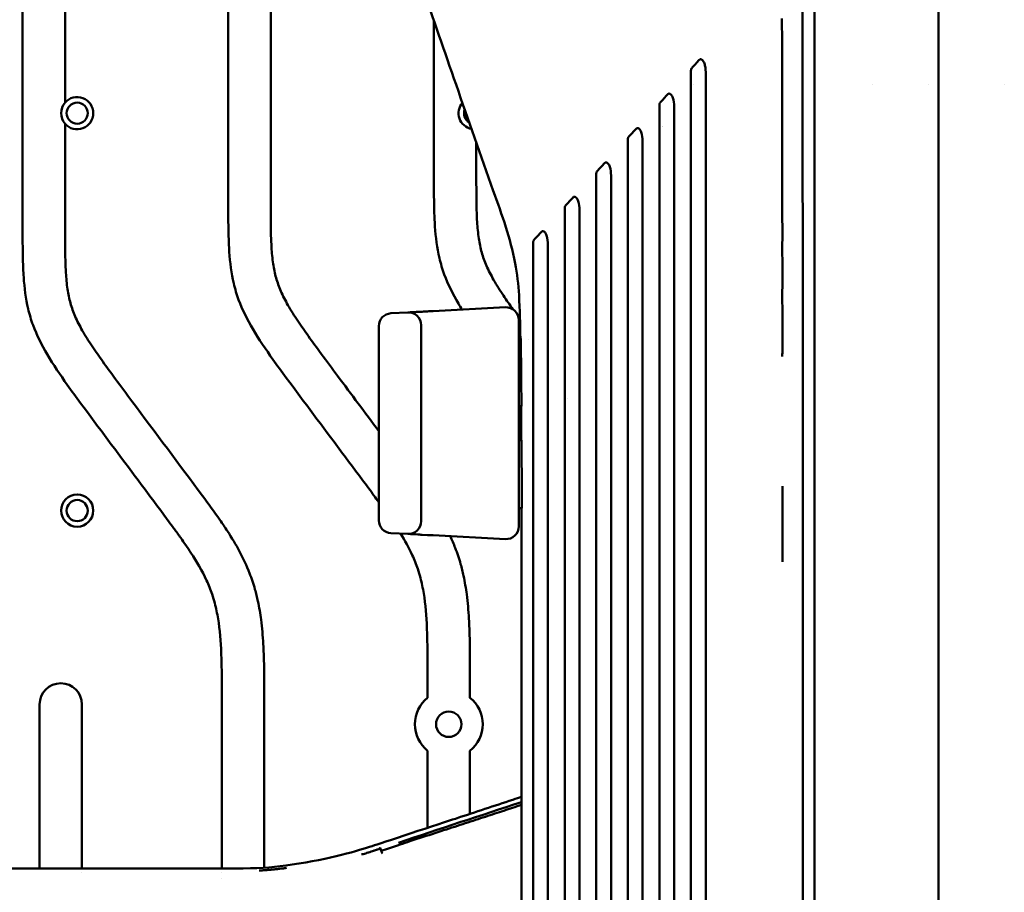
# Model space of a CAD drawing. Header units: millimetres. Extents: x 0 to 4686, y -120 to 1682.
# Tile 211 of 256: x 1272 to 1388, y 1246 to 1349. Entities that reach past the tile are written whole.
import ezdxf

# ---------------------------------------------------------------- set-up
doc = ezdxf.new("R2010")
doc.units = ezdxf.units.MM
doc.header["$LTSCALE"] = 2
doc.layers.add('Sichtbar (ISO)', color=7, linetype='Continuous', lineweight=50)

msp = doc.modelspace()

# ---------------------------------------------------------------- linework, layer by layer
at = {"layer": 'Sichtbar (ISO)'}
for p, q in [((1272.6099, 1398.7601), (1272.6099, 1324.9341)), ((1277.6099, 1339.4574), (1277.6099, 1383.8368)), ((1296.8599, 1371.0387), (1296.8599, 1327.9221)), ((1301.8599, 1327.9221), (1301.8599, 1369.222)), ((1321.1099, 1349.1017), (1321.1099, 1330.9102)), ((1351.7526, 1341.6471), (1351.7529, 1341.6471)), ((1362.1739, 1341.6471), (1362.174, 1341.6471)), ((1372.8501, 1341.6471), (1372.8501, 1341.6471)), ((1379.3816, 1341.6471), (1379.3817, 1341.6471)), ((1380.6046, 1341.6471), (1380.6051, 1341.6471)), ((1388.3697, 1341.6471), (1388.3697, 1341.6471)), ((1277.6099, 1324.9341), (1277.6099, 1336.9668)), ((1326.1099, 1330.9102), (1326.1099, 1334.7072)), ((1318.0314, 1314.7117), (1316.0314, 1314.6069)), ((1321.0313, 1314.8689), (1329.5315, 1315.3143)), ((1329.5401, 1315.2197), (1329.5401, 1315.2197)), ((1319.6099, 1313.2137), (1319.6099, 1290.0805)), ((1331.1099, 1313.8164), (1331.1099, 1289.4778)), ((1314.6099, 1290.1853), (1314.6099, 1313.1089)), ((1331.1099, 1311.6471), (1331.3449, 1311.6471)), ((1332.2035, 1311.4639), (1332.2035, 1311.4639)), ((1336.9104, 1304.5327), (1336.9104, 1304.5326)), ((1331.4269, 1303.6471), (1331.1099, 1303.6471)), ((1331.1099, 1299.6471), (1331.4463, 1299.6471)), ((1331.4687, 1291.6471), (1331.1099, 1291.6471)), ((1318.0314, 1288.5825), (1316.0314, 1288.6873)), ((1318.3636, 1288.5651), (1318.032, 1288.5825)), ((1319.1976, 1288.5214), (1318.6764, 1288.5487)), ((1320.3602, 1288.4605), (1319.7089, 1288.4946)), ((1329.5315, 1287.9799), (1321.0313, 1288.4253)), ((1329.5403, 1288.0746), (1329.5403, 1288.0746)), ((1320.3599, 1271.7598), (1320.3599, 1269.2696)), ((1325.3599, 1269.2696), (1325.3599, 1271.7598)), ((1274.6099, 1268.4786), (1274.6099, 1249.1296)), ((1279.6099, 1249.1298), (1279.6099, 1268.4786)), ((1296.1099, 1268.7717), (1296.1099, 1249.1286)), ((1301.1099, 1249.2325), (1301.1099, 1268.7717)), ((1320.3599, 1263.0246), (1320.3599, 1253.93)), ((1325.3599, 1255.5766), (1325.3599, 1263.0246)), ((1325.3599, 1255.1066), (1325.3599, 1255.1066)), ((1325.3599, 1254.6443), (1325.3599, 1254.6481)), ((1320.3599, 1253.3198), (1320.3599, 1253.3194)), ((1320.3599, 1253.0256), (1320.3599, 1253.0247)), ((1279.6099, 1248.6822), (1279.6099, 1248.6823)), ((1296.1099, 1248.6817), (1296.1099, 1248.6816)), ((1301.1099, 1248.9299), (1301.1099, 1248.9301)), ((1296.1099, 1248.0063), (1296.1099, 1248.0061))]:
    msp.add_line(p, q, dxfattribs=at)
for centre, radius in [((1279.0449, 1338.2121), 1.25), ((1279.0449, 1291.3421), 1.9), ((1279.0449, 1291.3421), 1.25), ((1322.8599, 1266.1471), 1.5)]:
    msp.add_circle(centre, radius, dxfattribs=at)
for centre, radius, start, end in [((1279.0449, 1338.2121), 1.9, 220.951631, 139.048369), ((1279.0449, 1338.2121), 1.9, 139.048369, 220.951631), ((1325.9149, 1338.2121), 1.9, 139.777068, 258.510974), ((1325.9149, 1338.2121), 1.25, 159.937885, 238.344673), ((1349.1099, 1338.6471), 2.25, 242.676582, 242.677054), ((1316.1099, 1313.1089), 1.5, 93.00115, 180), ((1318.1099, 1313.2137), 1.5, 0, 92.999), ((1329.6099, 1313.8164), 1.5, 0, 92.998418), ((1331.1099, 1301.6471), 1.3, 77.653987, 90), ((1331.1099, 1301.6471), 1.3, 270, 282.875007), ((1316.1099, 1290.1853), 1.5, 180, 266.998871), ((1318.1099, 1290.0805), 1.5, 267.001018, 0), ((1329.6099, 1289.4778), 1.5, 267.001565, 0), ((1277.1099, 1268.4786), 2.5, 0, 180), ((1322.8599, 1266.1471), 4, 128.682187, 231.317813), ((1322.8599, 1266.1471), 4, 308.682187, 51.317813)]:
    msp.add_arc(centre, radius, start, end, dxfattribs=at)
msp.add_ellipse((1321.1098, 1313.371), major_axis=(-0.0785, 1.4979), ratio=0.00704433, start_param=0, end_param=0.00002268, dxfattribs=at)
for points, knots in [([(1380.6099, 1236.6471), (1380.6099, 1244.9108), (1380.6093, 1252.7379), (1380.6098, 1260.2229), (1380.6099, 1261.9624), (1380.6101, 1263.6829), (1380.6102, 1265.3849), (1380.6108, 1271.0068), (1380.6115, 1276.4269), (1380.6105, 1281.6331), (1380.6097, 1285.8897), (1380.6077, 1290.0049), (1380.6071, 1294.0213), (1380.6068, 1296.4047), (1380.6069, 1298.7533), (1380.608, 1301.077), (1380.6092, 1303.5112), (1380.6115, 1305.9177), (1380.6134, 1308.3293), (1380.6164, 1312.0989), (1380.6186, 1315.881), (1380.6143, 1319.8016), (1380.6132, 1320.7448), (1380.6118, 1321.6959), (1380.6102, 1322.6528), (1380.6023, 1327.3779), (1380.5897, 1332.2472), (1380.5944, 1336.9712), (1380.5952, 1337.812), (1380.5966, 1338.6483), (1380.5986, 1339.4796), (1380.6086, 1343.5862), (1380.6268, 1347.3778), (1380.6307, 1351.301), (1380.6329, 1353.5378), (1380.6304, 1355.822), (1380.6217, 1357.9925), (1380.6211, 1358.1444), (1380.6206, 1358.296), (1380.6201, 1358.4471), (1380.6163, 1359.5402), (1380.6148, 1360.6082), (1380.6132, 1361.6703), (1380.6116, 1362.688), (1380.6097, 1363.7003), (1380.6088, 1364.7368), (1380.6071, 1366.7211), (1380.609, 1368.797), (1380.612, 1370.9181), (1380.6144, 1372.6621), (1380.6175, 1374.4364), (1380.6181, 1376.213)], [0, 0, 0, 0, 0.14285714, 0.14285714, 0.14285714, 0.17605656, 0.17605656, 0.17605656, 0.28571429, 0.28571429, 0.28571429, 0.37536841, 0.37536841, 0.37536841, 0.42857143, 0.42857143, 0.42857143, 0.48430749, 0.48430749, 0.48430749, 0.57142857, 0.57142857, 0.57142857, 0.59238667, 0.59238667, 0.59238667, 0.69586735, 0.69586735, 0.69586735, 0.71428571, 0.71428571, 0.71428571, 0.80526972, 0.80526972, 0.80526972, 0.85714286, 0.85714286, 0.85714286, 0.86077332, 0.86077332, 0.86077332, 0.88703608, 0.88703608, 0.88703608, 0.91220176, 0.91220176, 0.91220176, 0.96038291, 0.96038291, 0.96038291, 1, 1, 1, 1]), ([(1331.3056, 1311.6471), (1331.2774, 1313.3446), (1331.2441, 1315.0442), (1331.0743, 1318.0112), (1330.9173, 1319.2914), (1330.393, 1322.0197), (1330.0125, 1323.4351), (1329.1264, 1326.242), (1328.6181, 1327.6518), (1326.6091, 1333.263), (1325.1588, 1337.4307), (1322.3761, 1345.4733), (1321.0424, 1349.3374), (1318.9929, 1355.0541), (1318.2942, 1356.9406), (1316.9931, 1360.9274), (1316.3565, 1363.1161), (1316.2078, 1365.5769)], [0, 0, 0, 0, 0.50945589, 0.50945589, 0.89396167, 0.89396167, 1.37890918, 1.37890918, 1.92784091, 1.92784091, 3.57266304, 3.57266304, 5.10842313, 5.10842313, 5.87493568, 5.87493568, 6.65477985, 6.65477985, 6.65477985, 6.65477985]), ([(1364.5195, 1355.6848), (1364.5379, 1354.15), (1364.5458, 1352.1739), (1364.5595, 1348.4704), (1364.5686, 1345.5742), (1364.5797, 1340.5039), (1364.5829, 1337.8405), (1364.5902, 1330.9803), (1364.5933, 1326.9386), (1364.5974, 1318.7682), (1364.5987, 1315.4635), (1364.6011, 1307.8624), (1364.6022, 1303.3199), (1364.6065, 1280.8405), (1364.6074, 1261.5923), (1364.6097, 1236.6471)], [-15.66025603, -15.66025603, -15.66025603, -15.66025603, -15.01640041, -15.01640041, -13.83744144, -13.83744144, -12.69670584, -12.69670584, -10.56874587, -10.56874587, -9.23539532, -9.23539532, -7.48371484, -7.48371484, -0.00010175, -0.00010175, -0.00010175, -0.00010175]), ([(1365.9884, 1352.0622), (1365.9884, 1351.3169), (1365.9883, 1350.6068), (1365.9883, 1349.094), (1365.9883, 1348.3423), (1365.9882, 1346.0976), (1365.9882, 1344.622), (1365.9882, 1340.157), (1365.9882, 1337.9173), (1365.9882, 1332.1057), (1365.9882, 1330.1195), (1365.9882, 1325.9814), (1365.9882, 1325.7931), (1365.9882, 1311.4123), (1365.9882, 1299.0664), (1365.9882, 1277.6454), (1365.9882, 1254.0139), (1365.9882, 1236.6471)], [0.00000058, 0.00000058, 0.00000058, 0.00000058, 0.22359833, 0.22359833, 0.44271077, 0.44271077, 0.88084064, 0.88084064, 1.7183472, 1.7183472, 2.15782703, 2.15782703, 2.6204481, 2.6204481, 8.09677505, 8.09677505, 66.75732397, 66.75732397, 66.75732397, 66.75732397]), ([(1362.1394, 1349.3691), (1362.1406, 1349.1181), (1362.1452, 1348.864), (1362.1491, 1348.6028), (1362.1506, 1348.5015), (1362.152, 1348.399), (1362.153, 1348.2953), (1362.1561, 1347.9893), (1362.1562, 1347.672), (1362.157, 1347.3435), (1362.1572, 1347.273), (1362.1574, 1347.2019), (1362.1576, 1347.1304), (1362.159, 1346.755), (1362.1603, 1346.3724), (1362.1607, 1345.9787), (1362.1608, 1345.9477), (1362.1608, 1345.9167), (1362.1608, 1345.8856), (1362.1611, 1345.4591), (1362.1561, 1344.984), (1362.1572, 1344.5713), (1362.1572, 1344.571), (1362.1572, 1344.5706), (1362.1572, 1344.5702)], [0.7115474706, 0.7115474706, 0.7115474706, 0.7115474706, 0.715004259, 0.715004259, 0.715004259, 0.7163461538, 0.7163461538, 0.7163461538, 0.7203040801, 0.7203040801, 0.7203040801, 0.7211538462, 0.7211538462, 0.7211538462, 0.7256111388, 0.7256111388, 0.7256111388, 0.7259615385, 0.7259615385, 0.7259615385, 0.7307692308, 0.7307692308, 0.7307692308, 0.7307734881, 0.7307734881, 0.7307734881, 0.7307734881]), ([(1353.1603, 1342.7813), (1353.1602, 1343.1368), (1353.145, 1343.5048), (1353.0321, 1344.0061), (1352.9796, 1344.152), (1352.8472, 1344.3948), (1352.7823, 1344.4577), (1352.7128, 1344.5156), (1352.6707, 1344.543), (1352.5895, 1344.5671), (1352.5551, 1344.57), (1352.4981, 1344.5599), (1352.4761, 1344.5519), (1352.4323, 1344.5271), (1352.4115, 1344.51), (1352.3929, 1344.4897)], [0.000002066, 0.000002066, 0.000002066, 0.000002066, 0.106675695, 0.106675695, 0.164773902, 0.164773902, 0.225885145, 0.225885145, 0.281017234, 0.281017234, 0.319721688, 0.319721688, 0.345748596, 0.345748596, 0.374160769, 0.374160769, 0.374160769, 0.374160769]), ([(1362.1572, 1344.5702), (1362.1573, 1344.5457), (1362.1574, 1344.5213), (1362.1575, 1344.4972), (1362.1593, 1344.1162), (1362.166, 1343.7851), (1362.169, 1343.4254), (1362.1704, 1343.2513), (1362.1709, 1343.0704), (1362.1712, 1342.8864), (1362.1715, 1342.6659), (1362.1714, 1342.441), (1362.1719, 1342.2178), (1362.1727, 1341.8657), (1362.175, 1341.5179), (1362.1749, 1341.1361), (1362.1749, 1341.0739), (1362.1749, 1341.0109), (1362.1747, 1340.9467), (1362.1735, 1340.4887), (1362.1682, 1339.976), (1362.1688, 1339.6104), (1362.1688, 1339.6103), (1362.1688, 1339.6101), (1362.1688, 1339.61)], [0.7307734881, 0.7307734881, 0.7307734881, 0.7307734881, 0.7310596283, 0.7310596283, 0.7310596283, 0.7355769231, 0.7355769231, 0.7355769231, 0.7377641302, 0.7377641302, 0.7377641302, 0.7403846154, 0.7403846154, 0.7403846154, 0.7445193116, 0.7445193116, 0.7445193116, 0.7451923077, 0.7451923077, 0.7451923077, 0.75, 0.75, 0.75, 0.750001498, 0.750001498, 0.750001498, 0.750001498]), ([(1351.4199, 1343.2509), (1351.4199, 1343.3045), (1351.4262, 1343.358), (1351.4497, 1343.4309), (1351.4591, 1343.4527), (1351.4818, 1343.4929), (1351.4948, 1343.5109), (1351.5096, 1343.5269)], [-0.0305532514, -0.0305532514, -0.0305532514, -0.0305532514, -0.0145472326, -0.0145472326, -0.007175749, -0.007175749, -0.0000096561, -0.0000096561, -0.0000096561, -0.0000096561]), ([(1351.5096, 1343.5269), (1351.6569, 1343.6873), (1351.8041, 1343.8477), (1352.0985, 1344.1686), (1352.2457, 1344.3291), (1352.3928, 1344.4896)], [-0.143173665, -0.143173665, -0.143173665, -0.143173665, -0.071589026, -0.071589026, -0.000012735, -0.000012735, -0.000012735, -0.000012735]), ([(1351.4199, 1236.6471), (1351.4199, 1239.9865), (1351.4199, 1271.3145), (1351.4199, 1316.6738), (1351.4196, 1336.2986), (1351.4199, 1343.2509)], [-3.16065324, -3.16065324, -3.16065324, -3.16065324, -2.08596269, -2.08596269, -0.000001, -0.000001, -0.000001, -0.000001]), ([(1353.1599, 1236.6471), (1353.1599, 1240.0565), (1353.1599, 1271.7691), (1353.1599, 1291.4539), (1353.1626, 1332.2862), (1353.1603, 1342.7808)], [0.000001, 0.000001, 0.000001, 0.000001, 1.02281288, 1.02281288, 1.2569035, 1.2569035, 1.2569035, 1.2569035]), ([(1348.6755, 1340.438), (1348.5282, 1340.2773), (1348.3808, 1340.1166), (1348.0861, 1339.7953), (1347.9387, 1339.6347), (1347.7913, 1339.4741)], [0.000016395, 0.000016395, 0.000016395, 0.000016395, 0.071722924, 0.071722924, 0.143440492, 0.143440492, 0.143440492, 0.143440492]), ([(1349.4423, 1338.718), (1349.4423, 1339.0749), (1349.4271, 1339.4441), (1349.3145, 1339.9486), (1349.2618, 1340.0961), (1349.1366, 1340.3269), (1349.0753, 1340.395), (1348.9993, 1340.4586), (1348.9562, 1340.4895), (1348.8706, 1340.5147), (1348.8369, 1340.5176), (1348.7806, 1340.5079), (1348.7587, 1340.5), (1348.7149, 1340.4755), (1348.6942, 1340.4584), (1348.6755, 1340.4381)], [0.000002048, 0.000002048, 0.000002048, 0.000002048, 0.107065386, 0.107065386, 0.165618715, 0.165618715, 0.219908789, 0.219908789, 0.250165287, 0.250165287, 0.268957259, 0.268957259, 0.281784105, 0.281784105, 0.295758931, 0.295758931, 0.295758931, 0.295758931]), ([(1347.7018, 1236.6471), (1347.7018, 1240.4292), (1347.7018, 1276.2719), (1347.7018, 1326.6175), (1347.7016, 1334.8659), (1347.7018, 1339.1998)], [-1.97004377, -1.97004377, -1.97004377, -1.97004377, -1.3007026, -1.3007026, -0.000001, -0.000001, -0.000001, -0.000001]), ([(1347.7018, 1339.1998), (1347.7018, 1339.253), (1347.7081, 1339.3062), (1347.7316, 1339.3786), (1347.7409, 1339.4004), (1347.7635, 1339.4403), (1347.7765, 1339.4582), (1347.7913, 1339.4741)], [-0.0303650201, -0.0303650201, -0.0303650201, -0.0303650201, -0.0144634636, -0.0144634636, -0.0071423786, -0.0071423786, -0.0000117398, -0.0000117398, -0.0000117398, -0.0000117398]), ([(1349.4423, 1338.7176), (1349.4448, 1330.5448), (1349.4417, 1304.2652), (1349.4418, 1273.4386), (1349.4418, 1255.0428), (1349.4418, 1236.6471)], [-9.24798033, -9.24798033, -9.24798033, -9.24798033, -5.5187242, -5.5187242, -0.000001, -0.000001, -0.000001, -0.000001]), ([(1362.1688, 1339.61), (1362.1691, 1339.465), (1362.1703, 1339.343), (1362.1719, 1339.2323), (1362.1742, 1339.064), (1362.1773, 1338.9216), (1362.1789, 1338.7631), (1362.1814, 1338.5002), (1362.1798, 1338.1932), (1362.1803, 1337.8921), (1362.1807, 1337.647), (1362.1811, 1337.4029), (1362.1809, 1337.1596), (1362.1809, 1337.1041), (1362.1808, 1337.0486), (1362.1807, 1336.9932), (1362.1801, 1336.6948), (1362.1743, 1336.3985), (1362.1747, 1336.0676), (1362.1747, 1336.0674), (1362.1747, 1336.0672), (1362.1747, 1336.067)], [0.750001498, 0.750001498, 0.750001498, 0.750001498, 0.751909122, 0.751909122, 0.751909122, 0.7548076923, 0.7548076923, 0.7548076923, 0.7596153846, 0.7596153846, 0.7596153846, 0.7635297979, 0.7635297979, 0.7635297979, 0.7644230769, 0.7644230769, 0.7644230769, 0.7692307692, 0.7692307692, 0.7692307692, 0.7692338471, 0.7692338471, 0.7692338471, 0.7692338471]), ([(1344.9538, 1336.3817), (1344.8063, 1336.2207), (1344.6587, 1336.0598), (1344.3635, 1335.738), (1344.2159, 1335.5771), (1344.0683, 1335.4163)], [0.000021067, 0.000021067, 0.000021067, 0.000021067, 0.071895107, 0.071895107, 0.143784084, 0.143784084, 0.143784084, 0.143784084]), ([(1345.7197, 1334.6463), (1345.7196, 1335.005), (1345.7047, 1335.376), (1345.582, 1335.9312), (1345.5194, 1336.0714), (1345.4143, 1336.2665), (1345.353, 1336.3363), (1345.2782, 1336.399), (1345.2391, 1336.4278), (1345.1541, 1336.457), (1345.1201, 1336.46), (1345.0655, 1336.4531), (1345.0422, 1336.4457), (1344.9957, 1336.421), (1344.9736, 1336.4033), (1344.9539, 1336.3818)], [0.000002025, 0.000002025, 0.000002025, 0.000002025, 0.107628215, 0.107628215, 0.182078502, 0.182078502, 0.279607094, 0.279607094, 0.325996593, 0.325996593, 0.360899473, 0.360899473, 0.388316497, 0.388316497, 0.418211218, 0.418211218, 0.418211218, 0.418211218]), ([(1343.9791, 1335.1441), (1343.9791, 1335.1968), (1343.9854, 1335.2496), (1344.0088, 1335.3215), (1344.0182, 1335.3431), (1344.0407, 1335.3828), (1344.0536, 1335.4006), (1344.0683, 1335.4163)], [-0.030143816, -0.030143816, -0.030143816, -0.030143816, -0.0143631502, -0.0143631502, -0.0071030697, -0.0071030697, -0.0000144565, -0.0000144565, -0.0000144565, -0.0000144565]), ([(1362.1747, 1336.067), (1362.1752, 1335.7363), (1362.182, 1335.3712), (1362.1846, 1335.0085), (1362.1849, 1334.9725), (1362.1851, 1334.9366), (1362.1853, 1334.9007), (1362.1869, 1334.574), (1362.1856, 1334.2481), (1362.186, 1333.9126), (1362.1865, 1333.5404), (1362.1869, 1333.1648), (1362.1863, 1332.7871), (1362.1861, 1332.6705), (1362.1855, 1332.5535), (1362.1846, 1332.4357), (1362.1827, 1332.1719), (1362.18, 1331.904), (1362.1803, 1331.6283), (1362.1803, 1331.6281), (1362.1803, 1331.6278), (1362.1803, 1331.6276)], [0.7692338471, 0.7692338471, 0.7692338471, 0.7692338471, 0.7740384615, 0.7740384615, 0.7740384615, 0.7745145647, 0.7745145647, 0.7745145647, 0.7788461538, 0.7788461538, 0.7788461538, 0.7836538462, 0.7836538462, 0.7836538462, 0.7851378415, 0.7851378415, 0.7851378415, 0.7884615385, 0.7884615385, 0.7884615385, 0.7884641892, 0.7884641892, 0.7884641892, 0.7884641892]), ([(1343.9791, 1335.1441), (1343.979, 1330.8659), (1343.9791, 1322.906), (1343.9791, 1274.5438), (1343.9791, 1240.2456), (1343.9791, 1236.6471)], [0.000001, 0.000001, 0.000001, 0.000001, 1.28476186, 1.28476186, 1.92467844, 1.92467844, 1.92467844, 1.92467844]), ([(1345.7191, 1236.6471), (1345.7191, 1254.1067), (1345.7191, 1271.5662), (1345.7191, 1313.1596), (1345.7216, 1328.6455), (1345.7197, 1334.6459)], [0.000001, 0.000001, 0.000001, 0.000001, 5.23786763, 5.23786763, 12.47800459, 12.47800459, 12.47800459, 12.47800459]), ([(1341.2349, 1332.3273), (1341.0895, 1332.1651), (1340.9425, 1332.0048), (1340.6475, 1331.6832), (1340.4996, 1331.522), (1340.3516, 1331.3619)], [0.000563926, 0.000563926, 0.000563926, 0.000563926, 0.072263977, 0.072263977, 0.144369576, 0.144369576, 0.144369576, 0.144369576]), ([(1342.0015, 1330.5757), (1342.0014, 1330.9338), (1341.9871, 1331.3084), (1341.8747, 1331.8248), (1341.8214, 1331.977), (1341.6968, 1332.2106), (1341.6355, 1332.2824), (1341.5585, 1332.3471), (1341.5191, 1332.3763), (1341.4342, 1332.4053), (1341.4003, 1332.4082), (1341.346, 1332.401), (1341.3231, 1332.3935), (1341.2777, 1332.369), (1341.2562, 1332.3517), (1341.2371, 1332.3298)], [0.000001, 0.000001, 0.000001, 0.000001, 0.107467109, 0.107467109, 0.16691645, 0.16691645, 0.220009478, 0.220009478, 0.244063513, 0.244063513, 0.261852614, 0.261852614, 0.275485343, 0.275485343, 0.290128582, 0.290128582, 0.290128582, 0.290128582]), ([(1324.4279, 1315.0469), (1324.2811, 1315.2834), (1324.137, 1315.5217), (1323.9961, 1315.762), (1323.3514, 1316.8614), (1322.7726, 1318.0018), (1322.3348, 1319.1973), (1322.1058, 1319.823), (1321.9154, 1320.4637), (1321.7626, 1321.1122), (1321.4741, 1322.3371), (1321.3201, 1323.5896), (1321.2333, 1324.845), (1321.1859, 1325.5309), (1321.1586, 1326.2177), (1321.1411, 1326.9047), (1321.1071, 1328.2393), (1321.1099, 1329.575), (1321.1099, 1330.9102)], [0.737613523, 0.737613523, 0.737613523, 0.737613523, 0.750888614, 0.750888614, 0.750888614, 0.81163639, 0.81163639, 0.81163639, 0.843424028, 0.843424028, 0.843424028, 0.90346722, 0.90346722, 0.90346722, 0.936274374, 0.936274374, 0.936274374, 1, 1, 1, 1]), ([(1326.1099, 1330.9102), (1326.1099, 1329.5374), (1326.1071, 1328.1645), (1326.1473, 1326.7923), (1326.1611, 1326.3192), (1326.1801, 1325.8463), (1326.2094, 1325.3739), (1326.2499, 1324.722), (1326.3101, 1324.0713), (1326.4066, 1323.4251), (1326.4898, 1322.8678), (1326.6, 1322.3138), (1326.7521, 1321.7714), (1326.9003, 1321.243), (1327.0882, 1320.7256), (1327.3071, 1320.2219), (1327.5536, 1319.6551), (1327.8393, 1319.1058), (1328.1452, 1318.5684), (1328.5075, 1317.9321), (1328.8982, 1317.3125), (1329.3037, 1316.7028), (1329.67, 1316.1521), (1330.0484, 1315.6094), (1330.4325, 1315.0708)], [0, 0, 0, 0, 0.065517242, 0.065517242, 0.065517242, 0.08810313, 0.08810313, 0.08810313, 0.119275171, 0.119275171, 0.119275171, 0.146162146, 0.146162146, 0.146162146, 0.172356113, 0.172356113, 0.172356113, 0.201836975, 0.201836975, 0.201836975, 0.23674265, 0.23674265, 0.23674265, 0.268272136, 0.268272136, 0.268272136, 0.268272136]), ([(1340.261, 1331.0937), (1340.261, 1328.5819), (1340.2608, 1324.9437), (1340.2611, 1303.644), (1340.261, 1295.2516), (1340.261, 1271.8153), (1340.261, 1254.2312), (1340.261, 1236.6471)], [0.000001, 0.000001, 0.000001, 0.000001, 0.7551832, 0.7551832, 1.08501302, 1.08501302, 2.07604466, 2.07604466, 2.07604466, 2.07604466]), ([(1340.261, 1331.0937), (1340.261, 1331.1459), (1340.2673, 1331.1982), (1340.2908, 1331.2698), (1340.3002, 1331.2913), (1340.3227, 1331.3306), (1340.3354, 1331.3481), (1340.3516, 1331.3619)], [-0.0300403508, -0.0300403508, -0.0300403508, -0.0300403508, -0.0143968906, -0.0143968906, -0.0071335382, -0.0071335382, -0.0001644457, -0.0001644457, -0.0001644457, -0.0001644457]), ([(1362.1803, 1331.6276), (1362.1808, 1331.2289), (1362.1874, 1330.8136), (1362.1899, 1330.3931), (1362.1912, 1330.1774), (1362.1914, 1329.9603), (1362.1913, 1329.7426), (1362.1913, 1329.5355), (1362.191, 1329.3277), (1362.1912, 1329.1198), (1362.1915, 1328.6934), (1362.194, 1328.2666), (1362.1923, 1327.808), (1362.1911, 1327.472), (1362.1877, 1327.1188), (1362.186, 1326.7959), (1362.1854, 1326.6782), (1362.1851, 1326.5646), (1362.1852, 1326.4573)], [0.7884641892, 0.7884641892, 0.7884641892, 0.7884641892, 0.7932692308, 0.7932692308, 0.7932692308, 0.795733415, 0.795733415, 0.795733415, 0.7980769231, 0.7980769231, 0.7980769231, 0.8028846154, 0.8028846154, 0.8028846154, 0.8064080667, 0.8064080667, 0.8064080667, 0.8076911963, 0.8076911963, 0.8076911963, 0.8076911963]), ([(1342.001, 1236.6471), (1342.001, 1253.3989), (1342.001, 1270.1506), (1342.001, 1312.8825), (1342.0028, 1325.393), (1342.0015, 1330.5757)], [0.000001, 0.000001, 0.000001, 0.000001, 5.02552964, 5.02552964, 12.81956162, 12.81956162, 12.81956162, 12.81956162]), ([(1337.5164, 1328.2754), (1337.3683, 1328.1137), (1337.22, 1327.952), (1336.9235, 1327.6288), (1336.7753, 1327.4672), (1336.627, 1327.3058)], [0.000032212, 0.000032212, 0.000032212, 0.000032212, 0.072398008, 0.072398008, 0.14478727, 0.14478727, 0.14478727, 0.14478727]), ([(1338.2785, 1326.4961), (1338.2785, 1326.8575), (1338.2645, 1327.235), (1338.1462, 1327.7892), (1338.0862, 1327.9385), (1337.9757, 1328.1481), (1337.9147, 1328.2229), (1337.829, 1328.2952), (1337.7903, 1328.322), (1337.7092, 1328.3492), (1337.6754, 1328.352), (1337.6217, 1328.3441), (1337.5998, 1328.3367), (1337.5561, 1328.3129), (1337.5353, 1328.2961), (1337.5166, 1328.2756)], [0.000001, 0.000001, 0.000001, 0.000001, 0.108501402, 0.108501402, 0.179101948, 0.179101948, 0.254606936, 0.254606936, 0.293164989, 0.293164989, 0.323361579, 0.323361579, 0.345200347, 0.345200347, 0.368758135, 0.368758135, 0.368758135, 0.368758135]), ([(1314.6099, 1292.3458), (1314.2211, 1292.8765), (1313.8294, 1293.405), (1313.4374, 1293.9333), (1312.3403, 1295.4119), (1311.2417, 1296.8894), (1310.1406, 1298.3652), (1307.9919, 1301.245), (1305.8339, 1304.1181), (1303.7004, 1307.0091), (1303.1729, 1307.7239), (1302.6469, 1308.4398), (1302.1303, 1309.1625), (1301.2909, 1310.3367), (1300.4763, 1311.529), (1299.7461, 1312.7739), (1299.1014, 1313.8733), (1298.5226, 1315.0137), (1298.0848, 1316.2093), (1297.8558, 1316.8349), (1297.6654, 1317.4756), (1297.5126, 1318.1241), (1297.2241, 1319.349), (1297.0701, 1320.6016), (1296.9833, 1321.8569), (1296.9359, 1322.5429), (1296.9086, 1323.2296), (1296.8911, 1323.9167), (1296.8571, 1325.2513), (1296.8599, 1326.5869), (1296.8599, 1327.9221)], [0.349415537, 0.349415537, 0.349415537, 0.349415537, 0.380765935, 0.380765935, 0.380765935, 0.468516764, 0.468516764, 0.468516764, 0.639760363, 0.639760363, 0.639760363, 0.682099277, 0.682099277, 0.682099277, 0.750888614, 0.750888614, 0.750888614, 0.81163639, 0.81163639, 0.81163639, 0.843424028, 0.843424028, 0.843424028, 0.90346722, 0.90346722, 0.90346722, 0.936274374, 0.936274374, 0.936274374, 1, 1, 1, 1]), ([(1301.8599, 1327.9221), (1301.8599, 1326.5494), (1301.8571, 1325.1764), (1301.8973, 1323.8042), (1301.9111, 1323.3312), (1301.9301, 1322.8582), (1301.9594, 1322.3859), (1301.9999, 1321.734), (1302.0601, 1321.0832), (1302.1566, 1320.4371), (1302.2398, 1319.8797), (1302.35, 1319.3258), (1302.5021, 1318.7834), (1302.6503, 1318.255), (1302.8382, 1317.7375), (1303.0571, 1317.2339), (1303.3036, 1316.6671), (1303.5893, 1316.1177), (1303.8952, 1315.5803), (1304.2575, 1314.944), (1304.6482, 1314.3245), (1305.0537, 1313.7148), (1305.459, 1313.1053), (1305.8792, 1312.5057), (1306.3056, 1311.9105), (1306.8056, 1311.2125), (1307.3141, 1310.5207), (1307.8242, 1309.83), (1308.4664, 1308.9605), (1309.1112, 1308.0928), (1309.7568, 1307.2258), (1311.372, 1305.0566), (1312.9928, 1302.8915), (1314.6099, 1300.7238)], [0, 0, 0, 0, 0.065517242, 0.065517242, 0.065517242, 0.08810313, 0.08810313, 0.08810313, 0.119275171, 0.119275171, 0.119275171, 0.146162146, 0.146162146, 0.146162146, 0.172356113, 0.172356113, 0.172356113, 0.201836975, 0.201836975, 0.201836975, 0.23674265, 0.23674265, 0.23674265, 0.27163482, 0.27163482, 0.27163482, 0.3125572, 0.3125572, 0.3125572, 0.364075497, 0.364075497, 0.364075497, 0.492969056, 0.492969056, 0.492969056, 0.492969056]), ([(1336.5383, 1327.0387), (1336.5383, 1327.0652), (1336.54, 1327.0918), (1336.5474, 1327.1428), (1336.553, 1327.1671), (1336.5681, 1327.2127), (1336.5773, 1327.2338), (1336.5997, 1327.2728), (1336.6125, 1327.2903), (1336.627, 1327.3058)], [-0.0295698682, -0.0295698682, -0.0295698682, -0.0295698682, -0.021603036, -0.021603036, -0.0141194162, -0.0141194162, -0.0070132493, -0.0070132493, -0.0000209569, -0.0000209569, -0.0000209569, -0.0000209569]), ([(1336.5383, 1327.0387), (1336.5384, 1325.7259), (1336.5383, 1324.3802), (1336.5384, 1318.1928), (1336.5383, 1308.7023), (1336.5383, 1270.9411), (1336.5383, 1253.7941), (1336.5383, 1236.6471)], [0.000001, 0.000001, 0.000001, 0.000001, 0.39553905, 0.39553905, 1.60273607, 1.60273607, 2.60688701, 2.60688701, 2.60688701, 2.60688701]), ([(1338.2783, 1236.6471), (1338.2783, 1252.8133), (1338.2783, 1268.9795), (1338.2783, 1312.4525), (1338.2793, 1322.1157), (1338.2785, 1326.4961)], [0.000001, 0.000001, 0.000001, 0.000001, 4.84986495, 4.84986495, 13.04188101, 13.04188101, 13.04188101, 13.04188101]), ([(1362.1852, 1326.4573), (1362.1852, 1326.4572), (1362.1852, 1326.4571), (1362.1852, 1326.457), (1362.1855, 1326.0548), (1362.1919, 1325.7408), (1362.1942, 1325.3991), (1362.1965, 1325.0574), (1362.1947, 1324.688), (1362.195, 1324.3186), (1362.1952, 1324.067), (1362.1953, 1323.8159), (1362.1952, 1323.5657), (1362.1951, 1323.4485), (1362.195, 1323.3316), (1362.1947, 1323.2149), (1362.1939, 1322.849), (1362.188, 1322.4934), (1362.1882, 1322.0832), (1362.1882, 1322.0831), (1362.1882, 1322.083), (1362.1882, 1322.0828)], [0.8076911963, 0.8076911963, 0.8076911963, 0.8076911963, 0.8076923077, 0.8076923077, 0.8076923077, 0.8125, 0.8125, 0.8125, 0.8173076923, 0.8173076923, 0.8173076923, 0.8205823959, 0.8205823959, 0.8205823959, 0.8221153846, 0.8221153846, 0.8221153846, 0.8269230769, 0.8269230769, 0.8269230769, 0.8269248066, 0.8269248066, 0.8269248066, 0.8269248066]), ([(1296.1099, 1268.7717), (1296.1099, 1270.6844), (1296.1137, 1272.5975), (1296.0323, 1274.5088), (1295.9739, 1275.877), (1295.8718, 1277.2444), (1295.6528, 1278.5964), (1295.5533, 1279.2105), (1295.4296, 1279.8214), (1295.272, 1280.423), (1295.1796, 1280.7753), (1295.0756, 1281.1245), (1294.9594, 1281.4698), (1294.771, 1282.0298), (1294.5505, 1282.5797), (1294.3037, 1283.1168), (1293.781, 1284.2542), (1293.1403, 1285.3342), (1292.4524, 1286.3809), (1292.0653, 1286.9699), (1291.6633, 1287.5484), (1291.2542, 1288.1222), (1290.9887, 1288.4946), (1290.7202, 1288.8651), (1290.4502, 1289.2343), (1290.0319, 1289.8066), (1289.6098, 1290.376), (1289.1874, 1290.9452), (1288.0903, 1292.4239), (1286.9917, 1293.9014), (1285.8906, 1295.3771), (1283.7419, 1298.257), (1281.5839, 1301.13), (1279.4504, 1304.021), (1278.9229, 1304.7358), (1278.3969, 1305.4517), (1277.8803, 1306.1744), (1277.0409, 1307.3487), (1276.2263, 1308.541), (1275.4961, 1309.7859), (1274.8514, 1310.8853), (1274.2726, 1312.0257), (1273.8348, 1313.2213), (1273.6058, 1313.8469), (1273.4154, 1314.4876), (1273.2626, 1315.1361), (1272.9741, 1316.361), (1272.8201, 1317.6135), (1272.7333, 1318.8689), (1272.6859, 1319.5548), (1272.6586, 1320.2416), (1272.6411, 1320.9286), (1272.6071, 1322.2632), (1272.6099, 1323.5989), (1272.6099, 1324.9341)], [0, 0, 0, 0, 0.09128719, 0.09128719, 0.09128719, 0.15663563, 0.15663563, 0.15663563, 0.18631718, 0.18631718, 0.18631718, 0.20370177, 0.20370177, 0.20370177, 0.23189281, 0.23189281, 0.23189281, 0.29159265, 0.29159265, 0.29159265, 0.325185, 0.325185, 0.325185, 0.34698538, 0.34698538, 0.34698538, 0.38076594, 0.38076594, 0.38076594, 0.46851676, 0.46851676, 0.46851676, 0.63976036, 0.63976036, 0.63976036, 0.68209928, 0.68209928, 0.68209928, 0.75088861, 0.75088861, 0.75088861, 0.81163639, 0.81163639, 0.81163639, 0.84342403, 0.84342403, 0.84342403, 0.90346722, 0.90346722, 0.90346722, 0.93627437, 0.93627437, 0.93627437, 1, 1, 1, 1]), ([(1277.6099, 1324.9341), (1277.6099, 1323.5613), (1277.6071, 1322.1884), (1277.6473, 1320.8162), (1277.6611, 1320.3431), (1277.6801, 1319.8702), (1277.7094, 1319.3978), (1277.7499, 1318.7459), (1277.8101, 1318.0952), (1277.9066, 1317.449), (1277.9898, 1316.8917), (1278.1, 1316.3377), (1278.2521, 1315.7953), (1278.4003, 1315.2669), (1278.5882, 1314.7495), (1278.8071, 1314.2459), (1279.0536, 1313.679), (1279.3393, 1313.1297), (1279.6452, 1312.5923), (1280.0075, 1311.956), (1280.3982, 1311.3364), (1280.8037, 1310.7267), (1281.209, 1310.1172), (1281.6292, 1309.5176), (1282.0556, 1308.9225), (1282.5556, 1308.2245), (1283.0641, 1307.5327), (1283.5742, 1306.842), (1284.2164, 1305.9725), (1284.8612, 1305.1048), (1285.5068, 1304.2377), (1288.2805, 1300.5128), (1291.0704, 1296.8001), (1293.8304, 1293.0648), (1294.5192, 1292.1325), (1295.2062, 1291.1989), (1295.8671, 1290.2469), (1296.1721, 1289.8076), (1296.4716, 1289.3644), (1296.7626, 1288.9157), (1297.2682, 1288.1363), (1297.7484, 1287.3404), (1298.1858, 1286.5214), (1298.6281, 1285.6933), (1299.0268, 1284.8415), (1299.3672, 1283.967), (1299.6114, 1283.3396), (1299.8257, 1282.7004), (1300.0087, 1282.0526), (1300.14, 1281.5878), (1300.2552, 1281.1185), (1300.3561, 1280.6463), (1300.5092, 1279.9301), (1300.6294, 1279.207), (1300.7244, 1278.4809), (1300.8498, 1277.5228), (1300.9314, 1276.5594), (1300.987, 1275.5947), (1301.031, 1274.8315), (1301.0588, 1274.0676), (1301.0767, 1273.3035), (1301.1123, 1271.7933), (1301.1099, 1270.2824), (1301.1099, 1268.7717)], [0, 0, 0, 0, 0.06551724, 0.06551724, 0.06551724, 0.08810313, 0.08810313, 0.08810313, 0.11927517, 0.11927517, 0.11927517, 0.14616215, 0.14616215, 0.14616215, 0.17235611, 0.17235611, 0.17235611, 0.20183697, 0.20183697, 0.20183697, 0.23674265, 0.23674265, 0.23674265, 0.27163482, 0.27163482, 0.27163482, 0.3125572, 0.3125572, 0.3125572, 0.3640755, 0.3640755, 0.3640755, 0.58541248, 0.58541248, 0.58541248, 0.64065407, 0.64065407, 0.64065407, 0.6661473, 0.6661473, 0.6661473, 0.7104263, 0.7104263, 0.7104263, 0.75519413, 0.75519413, 0.75519413, 0.78731392, 0.78731392, 0.78731392, 0.81035748, 0.81035748, 0.81035748, 0.84530654, 0.84530654, 0.84530654, 0.89142106, 0.89142106, 0.89142106, 0.92790062, 0.92790062, 0.92790062, 1, 1, 1, 1]), ([(1333.801, 1324.2259), (1333.6524, 1324.0636), (1333.5038, 1323.9015), (1333.2064, 1323.5772), (1333.0576, 1323.4151), (1332.9089, 1323.2533)], [0.000044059, 0.000044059, 0.000044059, 0.000044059, 0.072758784, 0.072758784, 0.145503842, 0.145503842, 0.145503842, 0.145503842]), ([(1334.56, 1322.4184), (1334.56, 1322.7841), (1334.5464, 1323.1653), (1334.4295, 1323.7261), (1334.3696, 1323.8795), (1334.2586, 1324.0931), (1334.1973, 1324.1707), (1334.1087, 1324.2458), (1334.0696, 1324.2728), (1333.9914, 1324.2982), (1333.9574, 1324.302), (1333.902, 1324.2928), (1333.881, 1324.2855), (1333.8391, 1324.2621), (1333.8192, 1324.2459), (1333.8012, 1324.2261)], [0.000001, 0.000001, 0.000001, 0.000001, 0.109872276, 0.109872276, 0.181473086, 0.181473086, 0.255004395, 0.255004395, 0.291450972, 0.291450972, 0.317355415, 0.317355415, 0.333804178, 0.333804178, 0.351408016, 0.351408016, 0.351408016, 0.351408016]), ([(1332.8202, 1322.9893), (1332.8204, 1321.6535), (1332.8207, 1320.4328), (1332.8194, 1315.2862), (1332.8202, 1308.5109), (1332.8202, 1271.1085), (1332.8202, 1253.8778), (1332.8202, 1236.6471)], [0.000001, 0.000001, 0.000001, 0.000001, 0.40394024, 0.40394024, 1.49961811, 1.49961811, 2.43554787, 2.43554787, 2.43554787, 2.43554787]), ([(1332.8202, 1322.9893), (1332.8202, 1323.0153), (1332.8219, 1323.0415), (1332.8293, 1323.0917), (1332.8349, 1323.1157), (1332.85, 1323.1609), (1332.8593, 1323.1817), (1332.8816, 1323.2205), (1332.8944, 1323.238), (1332.9089, 1323.2533)], [-0.0292688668, -0.0292688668, -0.0292688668, -0.0292688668, -0.0214194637, -0.0214194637, -0.0140369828, -0.0140369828, -0.0069959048, -0.0069959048, -0.000023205, -0.000023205, -0.000023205, -0.000023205]), ([(1334.5602, 1236.6471), (1334.5602, 1252.5467), (1334.5602, 1268.4462), (1334.5602, 1311.1786), (1334.5603, 1318.71), (1334.56, 1322.4184)], [0.000001, 0.000001, 0.000001, 0.000001, 4.76987194, 4.76987194, 12.81971415, 12.81971415, 12.81971415, 12.81971415]), ([(1362.1882, 1322.0828), (1362.1885, 1321.6727), (1362.1949, 1321.2081), (1362.1972, 1320.7524), (1362.1985, 1320.5061), (1362.1985, 1320.2625), (1362.1983, 1320.0179), (1362.1982, 1319.8097), (1362.1979, 1319.6007), (1362.198, 1319.3889), (1362.1982, 1318.9282), (1362.2005, 1318.4537), (1362.1987, 1317.9923), (1362.1969, 1317.5308), (1362.1909, 1317.0824), (1362.1912, 1316.5621), (1362.1912, 1316.562), (1362.1912, 1316.5618), (1362.1912, 1316.5616)], [0.8269248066, 0.8269248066, 0.8269248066, 0.8269248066, 0.8317307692, 0.8317307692, 0.8317307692, 0.8343277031, 0.8343277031, 0.8343277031, 0.8365384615, 0.8365384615, 0.8365384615, 0.8413461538, 0.8413461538, 0.8413461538, 0.8461538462, 0.8461538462, 0.8461538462, 0.8461555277, 0.8461555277, 0.8461555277, 0.8461555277]), ([(1362.1912, 1316.5616), (1362.1912, 1316.4169), (1362.1918, 1316.2667), (1362.1926, 1316.1127), (1362.1946, 1315.713), (1362.1984, 1315.2876), (1362.2001, 1314.8671), (1362.2023, 1314.2844), (1362.2005, 1313.7111), (1362.2008, 1313.1262), (1362.2009, 1312.6911), (1362.2022, 1312.2498), (1362.2021, 1311.8027), (1362.2021, 1311.6487), (1362.2019, 1311.4939), (1362.2014, 1311.3386), (1362.1996, 1310.7324), (1362.1937, 1310.1164), (1362.1939, 1309.5038)], [0.8461555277, 0.8461555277, 0.8461555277, 0.8461555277, 0.8474922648, 0.8474922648, 0.8474922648, 0.8509615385, 0.8509615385, 0.8509615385, 0.8557692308, 0.8557692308, 0.8557692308, 0.8593448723, 0.8593448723, 0.8593448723, 0.8605769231, 0.8605769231, 0.8605769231, 0.8653846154, 0.8653846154, 0.8653846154, 0.8653846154]), ([(1318.032, 1314.7117), (1318.0361, 1314.7119), (1318.0884, 1314.7147), (1318.2407, 1314.7227), (1318.3527, 1314.7285), (1318.3645, 1314.7291)], [0.012788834, 0.012788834, 0.012788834, 0.012788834, 0.142857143, 0.285714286, 0.301926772, 0.301926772, 0.301926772, 0.301926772]), ([(1318.6782, 1314.7456), (1318.6819, 1314.7458), (1318.8256, 1314.7533), (1318.9991, 1314.7624), (1319.1855, 1314.7722), (1319.1956, 1314.7727)], [0.424690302, 0.424690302, 0.424690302, 0.424690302, 0.428571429, 0.571428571, 0.579651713, 0.579651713, 0.579651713, 0.579651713]), ([(1319.7078, 1314.7995), (1319.7166, 1314.8), (1319.9246, 1314.8109), (1320.1454, 1314.8225), (1320.3593, 1314.8337)], [0.708091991, 0.708091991, 0.708091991, 0.708091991, 0.714285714, 0.854914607, 0.854914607, 0.854914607, 0.854914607]), ([(1331.3449, 1311.6471), (1331.3677, 1310.3387), (1331.384, 1308.9574), (1331.4031, 1306.9842), (1331.4087, 1306.317), (1331.4186, 1304.9838), (1331.423, 1304.3028), (1331.4269, 1303.6471)], [-0.784872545, -0.784872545, -0.784872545, -0.784872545, -0.394885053, -0.394885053, -0.196771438, -0.196771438, -0.000051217, -0.000051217, -0.000051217, -0.000051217]), ([(1331.4463, 1299.6471), (1331.4514, 1298.3158), (1331.4557, 1296.98), (1331.4631, 1294.3145), (1331.4661, 1292.979), (1331.4687, 1291.6471)], [-0.799147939, -0.799147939, -0.799147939, -0.799147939, -0.399593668, -0.399593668, -0.000018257, -0.000018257, -0.000018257, -0.000018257]), ([(1362.1972, 1294.2095), (1362.1972, 1294.2082), (1362.1972, 1294.207), (1362.1972, 1294.2057), (1362.1973, 1293.5181), (1362.2034, 1292.7848), (1362.2055, 1292.0534), (1362.2076, 1291.3219), (1362.2057, 1290.5925), (1362.2058, 1289.8527), (1362.2058, 1289.6481), (1362.206, 1289.4428), (1362.2062, 1289.2366), (1362.2067, 1288.6973), (1362.2074, 1288.1527), (1362.206, 1287.6031), (1362.2041, 1286.8435), (1362.1981, 1286.0744), (1362.1981, 1285.304)], [0.9038370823, 0.9038370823, 0.9038370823, 0.9038370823, 0.9038461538, 0.9038461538, 0.9038461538, 0.9086538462, 0.9086538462, 0.9086538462, 0.9134615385, 0.9134615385, 0.9134615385, 0.9147909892, 0.9147909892, 0.9147909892, 0.9182692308, 0.9182692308, 0.9182692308, 0.9230769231, 0.9230769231, 0.9230769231, 0.9230769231]), ([(1331.4459, 1236.6471), (1331.4459, 1239.9804), (1331.4459, 1243.3138), (1331.4457, 1256.6471), (1331.4457, 1266.6471), (1331.4373, 1281.6471), (1331.4332, 1286.6471), (1331.4239, 1291.6471)], [0, 0, 0, 0, 1, 1, 4.00000017, 4.00000017, 5.5000033, 5.5000033, 5.5000033, 5.5000033]), ([(1320.3599, 1271.7598), (1320.3599, 1273.6725), (1320.3637, 1275.5855), (1320.2823, 1277.4968), (1320.2239, 1278.8651), (1320.1218, 1280.2325), (1319.9028, 1281.5845), (1319.8033, 1282.1986), (1319.6796, 1282.8094), (1319.522, 1283.411), (1319.4296, 1283.7634), (1319.3256, 1284.1125), (1319.2094, 1284.4578), (1319.021, 1285.0178), (1318.8005, 1285.5677), (1318.5537, 1286.1048), (1318.1535, 1286.9757), (1317.6841, 1287.8129), (1317.1774, 1288.6273)], [0, 0, 0, 0, 0.091287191, 0.091287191, 0.091287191, 0.156635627, 0.156635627, 0.156635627, 0.186317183, 0.186317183, 0.186317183, 0.203701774, 0.203701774, 0.203701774, 0.231892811, 0.231892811, 0.231892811, 0.27760199, 0.27760199, 0.27760199, 0.27760199]), ([(1323.0317, 1288.3205), (1323.2416, 1287.8718), (1323.4375, 1287.4166), (1323.6172, 1286.955), (1323.8614, 1286.3276), (1324.0757, 1285.6885), (1324.2587, 1285.0406), (1324.39, 1284.5758), (1324.5052, 1284.1066), (1324.6061, 1283.6343), (1324.7592, 1282.9181), (1324.8794, 1282.195), (1324.9744, 1281.4689), (1325.0998, 1280.5108), (1325.1814, 1279.5474), (1325.237, 1278.5827), (1325.281, 1277.8196), (1325.3088, 1277.0557), (1325.3267, 1276.2916), (1325.3623, 1274.7813), (1325.3599, 1273.2705), (1325.3599, 1271.7598)], [0.731567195, 0.731567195, 0.731567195, 0.731567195, 0.755194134, 0.755194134, 0.755194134, 0.787313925, 0.787313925, 0.787313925, 0.810357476, 0.810357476, 0.810357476, 0.845306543, 0.845306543, 0.845306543, 0.891421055, 0.891421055, 0.891421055, 0.927900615, 0.927900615, 0.927900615, 1, 1, 1, 1]), ([(1331.4455, 1257.5807), (1331.1465, 1257.4823), (1330.8059, 1257.3701), (1328.2154, 1256.517), (1326.0303, 1255.7974), (1323.195, 1254.8636), (1315.4408, 1252.3069), (1312.7799, 1251.4381), (1309.5453, 1250.4035), (1300.7734, 1249.016), (1299.7639, 1249.1262), (1279.3279, 1249.1321), (1262.9677, 1249.1297), (1261.1099, 1249.1297)], [0.070357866, 0.070357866, 0.070357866, 0.070357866, 0.082908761, 0.082908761, 0.150570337, 0.150570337, 0.170702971, 0.170702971, 0.190296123, 0.190296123, 0.210102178, 0.210102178, 0.227818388, 0.227818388, 0.227818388, 0.227818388]), ([(1316.8193, 1251.8648), (1317.2208, 1251.9976), (1317.6166, 1252.1281), (1318.0065, 1252.2563), (1319.0049, 1252.5844), (1319.9649, 1252.8973), (1320.8891, 1253.1977), (1321.8133, 1253.4982), (1322.7016, 1253.7861), (1323.5559, 1254.0631), (1324.4103, 1254.3401), (1325.2306, 1254.606), (1326.0192, 1254.8623), (1326.8077, 1255.1185), (1327.5645, 1255.3651), (1328.2919, 1255.6031), (1329.0193, 1255.8411), (1329.7173, 1256.0704), (1330.3886, 1256.2923), (1330.7485, 1256.4113), (1331.1007, 1256.5281), (1331.4455, 1256.6428)], [0.060948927, 0.060948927, 0.060948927, 0.060948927, 0.1, 0.1, 0.1, 0.2, 0.2, 0.2, 0.3, 0.3, 0.3, 0.4, 0.4, 0.4, 0.5, 0.5, 0.5, 0.6, 0.6, 0.6, 0.653600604, 0.653600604, 0.653600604, 0.653600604]), ([(1314.79, 1251.6274), (1314.7858, 1251.6244), (1314.7838, 1251.6075), (1314.7786, 1251.5495), (1314.8033, 1251.5009), (1314.8188, 1251.4775)], [0, 0, 0, 0, 0.333333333, 0.666666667, 0.99619301, 0.99619301, 0.99619301, 0.99619301]), ([(1312.5851, 1250.7812), (1312.645, 1250.7979), (1312.7042, 1250.8147), (1312.7626, 1250.8315), (1312.7703, 1250.8337), (1312.7779, 1250.8359), (1312.7856, 1250.8381), (1312.9793, 1250.8942), (1313.1641, 1250.9509), (1313.3415, 1251.0072), (1313.3659, 1251.015), (1313.3903, 1251.0227), (1313.4144, 1251.0305), (1313.617, 1251.0953), (1313.8098, 1251.1591), (1313.9946, 1251.2201), (1314.0372, 1251.2341), (1314.0794, 1251.248), (1314.1211, 1251.2617), (1314.2586, 1251.3069), (1314.3919, 1251.3502), (1314.5214, 1251.3906), (1314.6224, 1251.4221), (1314.7212, 1251.4518), (1314.8194, 1251.4767)], [0.821288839, 0.821288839, 0.821288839, 0.821288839, 0.833333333, 0.833333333, 0.833333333, 0.834915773, 0.834915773, 0.834915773, 0.875, 0.875, 0.875, 0.880526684, 0.880526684, 0.880526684, 0.926832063, 0.926832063, 0.926832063, 0.9375, 0.9375, 0.9375, 0.972623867, 0.972623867, 0.972623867, 1, 1, 1, 1]), ([(1315.0338, 1250.8865), (1315.0141, 1250.9303), (1314.9765, 1251.0186), (1314.9199, 1251.124), (1314.911, 1251.1986), (1314.8974, 1251.2259)], [0, 0, 0, 0, 0.333333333, 0.666666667, 0.999994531, 0.999994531, 0.999994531, 0.999994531]), ([(1303.7186, 1249.1979), (1303.6267, 1249.1859), (1303.5338, 1249.174), (1303.44, 1249.1622), (1303.3848, 1249.1553), (1303.3293, 1249.1485), (1303.2734, 1249.1417), (1303.1564, 1249.1274), (1303.038, 1249.1134), (1302.9178, 1249.0996), (1302.7404, 1249.0792), (1302.5592, 1249.0593), (1302.3731, 1249.0401), (1302.2379, 1249.0261), (1302.1001, 1249.0125), (1301.9595, 1248.9994), (1301.9108, 1248.9949), (1301.8619, 1248.9904), (1301.8126, 1248.986), (1301.6304, 1248.9697), (1301.4437, 1248.9544), (1301.2537, 1248.9403), (1301.2491, 1248.9399), (1301.2444, 1248.9396), (1301.2398, 1248.9392), (1301.0639, 1248.9263), (1300.8853, 1248.9143), (1300.7051, 1248.9036), (1300.633, 1248.8993), (1300.5607, 1248.8951), (1300.4882, 1248.8912)], [0.81822837, 0.81822837, 0.81822837, 0.81822837, 0.835806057, 0.835806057, 0.835806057, 0.846153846, 0.846153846, 0.846153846, 0.867826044, 0.867826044, 0.867826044, 0.899829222, 0.899829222, 0.899829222, 0.923076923, 0.923076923, 0.923076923, 0.93111089, 0.93111089, 0.93111089, 0.960811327, 0.960811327, 0.960811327, 0.961538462, 0.961538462, 0.961538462, 0.989019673, 0.989019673, 0.989019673, 1, 1, 1, 1])]:
    msp.add_open_spline(points, degree=3, knots=knots, dxfattribs=at)
for points in [[(1318.3644, 1314.7291), (1318.4528, 1314.7338), (1318.5584, 1314.7393), (1318.6782, 1314.7456)], [(1319.1956, 1314.7727), (1319.3546, 1314.781), (1319.5271, 1314.7901), (1319.7078, 1314.7995)], [(1320.3593, 1314.8337), (1320.5788, 1314.8452), (1320.8056, 1314.857), (1321.0313, 1314.8689)], [(1331.0601, 1314.1998), (1331.1264, 1314.1086), (1331.1929, 1314.0174), (1331.2595, 1313.9262)], [(1331.4024, 1299.6471), (1331.3974, 1300.9805), (1331.3914, 1302.3138), (1331.3839, 1303.6471)], [(1318.6764, 1288.5487), (1318.5569, 1288.555), (1318.4517, 1288.5605), (1318.3636, 1288.5651)], [(1319.7089, 1288.4946), (1319.5285, 1288.5041), (1319.3564, 1288.5131), (1319.1976, 1288.5214)], [(1321.0313, 1288.4253), (1320.806, 1288.4371), (1320.5794, 1288.449), (1320.3602, 1288.4605)], [(1331.4455, 1256.9704), (1326.6024, 1255.3796), (1321.759, 1253.7893), (1316.9265, 1252.1788)], [(1314.8974, 1251.2259), (1315.5519, 1251.4446), (1316.1927, 1251.6576), (1316.8193, 1251.8648)], [(1314.819, 1251.4772), (1314.8191, 1251.477), (1314.8193, 1251.4768), (1314.8194, 1251.4767)], [(1314.8974, 1251.2259), (1314.8701, 1251.3088), (1314.8461, 1251.3952), (1314.8194, 1251.4767)]]:
    msp.add_open_spline(points, degree=3, dxfattribs=at)

doc.saveas('drawing.dxf')
